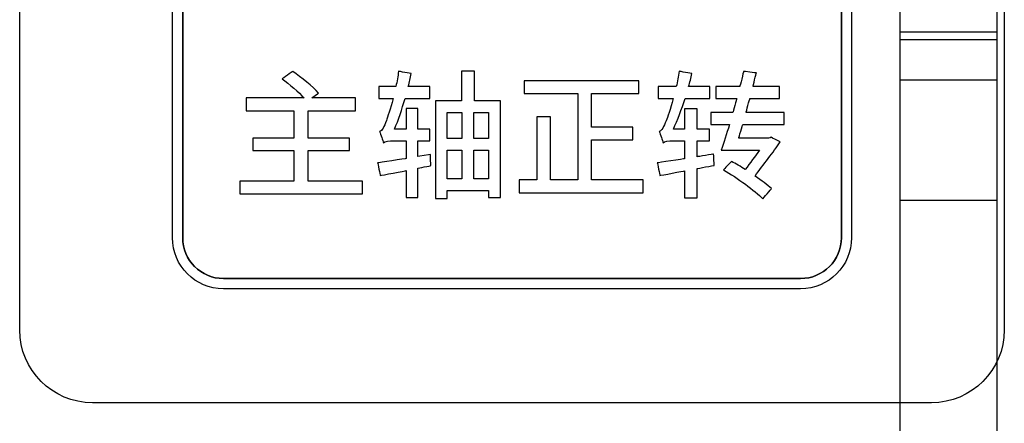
# Model space of a CAD drawing. Header units: millimetres. Extents: x 7205 to 9529, y -660 to 140.
# Tile 75 of 193: x 7567 to 7588, y -393 to -385. Entities that reach past the tile are written whole.
import ezdxf

# ---------------------------------------------------------------- set-up
doc = ezdxf.new("R2010")
doc.units = ezdxf.units.MM
doc.header["$LTSCALE"] = 3

msp = doc.modelspace()

# ---------------------------------------------------------------- linework, layer by layer
at = {"linetype": 'Continuous', "lineweight": 30}
for p, q in [((7585.621, -384.868), (7585.621, -384.047)), ((7587.621, -384.868), (7587.621, -384.047)), ((7585.621, -385.024), (7585.621, -384.868)), ((7587.621, -384.868), (7585.621, -384.868)), ((7587.621, -385.024), (7587.621, -384.868)), ((7585.621, -385.85), (7585.621, -385.024)), ((7587.621, -385.024), (7585.621, -385.024)), ((7587.621, -385.85), (7587.621, -385.024)), ((7585.621, -388.338), (7585.621, -385.85)), ((7585.621, -385.85), (7587.621, -385.85)), ((7587.621, -388.338), (7587.621, -385.85)), ((7585.621, -399.725), (7585.621, -388.338)), ((7587.621, -388.338), (7585.621, -388.338)), ((7587.621, -399.725), (7587.621, -388.338))]:
    msp.add_line(p, q, dxfattribs=at)
for points, knots in [([(7567.471, -391.007), (7567.471, -391.007), (7567.471, -391.007), (7567.471, -375.307), (7567.471, -375.307), (7567.471, -375.307), (7567.471, -374.482), (7568.146, -373.807), (7568.971, -373.807)], [0.6666667, 0.6666667, 0.6666667, 0.6666667, 0.6666667, 0.7777778, 0.7777778, 0.7777778, 0.7777778, 1, 1, 1, 1]), ([(7567.471, -391.007), (7567.471, -391.007), (7567.471, -391.007), (7567.471, -375.307), (7567.471, -375.307), (7567.471, -375.307), (7567.471, -374.482), (7568.146, -373.807), (7568.971, -373.807)], [0.6666667, 0.6666667, 0.6666667, 0.6666667, 0.6666667, 0.7777778, 0.7777778, 0.7777778, 0.7777778, 1, 1, 1, 1]), ([(7587.771, -375.307), (7587.771, -375.307), (7587.771, -375.307), (7587.771, -391.007), (7587.771, -391.007)], [0.2222222, 0.2222222, 0.2222222, 0.2222222, 0.2222222, 0.3333333, 0.3333333, 0.3333333, 0.3333333]), ([(7587.771, -375.307), (7587.771, -375.307), (7587.771, -375.307), (7587.771, -391.007), (7587.771, -391.007)], [0.2222222, 0.2222222, 0.2222222, 0.2222222, 0.2222222, 0.3333333, 0.3333333, 0.3333333, 0.3333333]), ([(7570.621, -389.107), (7570.621, -389.107), (7570.621, -389.107), (7570.621, -377.207), (7570.621, -377.207)], [0.6666667, 0.6666667, 0.6666667, 0.6666667, 0.6666667, 0.7777778, 0.7777778, 0.7777778, 0.7777778]), ([(7584.411, -377.207), (7584.411, -377.207), (7584.411, -377.207), (7584.411, -389.107), (7584.411, -389.107)], [0.27272727, 0.27272727, 0.27272727, 0.27272727, 0.27272728, 0.36363636, 0.36363636, 0.36363636, 0.36363636]), ([(7584.621, -377.207), (7584.621, -377.207), (7584.621, -377.207), (7584.621, -389.107), (7584.621, -389.107)], [0.2222222, 0.2222222, 0.2222222, 0.2222222, 0.2222222, 0.3333333, 0.3333333, 0.3333333, 0.3333333]), ([(7570.831, -381.127), (7570.831, -381.127), (7570.831, -381.127), (7570.831, -389.107), (7570.831, -389.107)], [0.54545455, 0.54545455, 0.54545455, 0.54545455, 0.54545456, 0.63636364, 0.63636364, 0.63636364, 0.63636364]), ([(7570.831, -389.107), (7570.831, -389.107), (7570.831, -389.107), (7570.831, -381.127), (7570.831, -381.127)], [0.63636364, 0.63636364, 0.63636364, 0.63636364, 0.63636365, 0.72727273, 0.72727273, 0.72727273, 0.72727273]), ([(7573.099, -385.678), (7573.099, -385.678), (7573.099, -385.678), (7572.879, -385.831), (7572.879, -385.831)], [0.92307692, 0.92307692, 0.92307692, 0.92307692, 0.92307693, 1, 1, 1, 1]), ([(7573.632, -386.124), (7573.632, -386.124), (7573.516, -385.989), (7573.279, -385.803), (7573.099, -385.678)], [0.88461538, 0.88461538, 0.88461538, 0.88461538, 0.88461539, 0.92307692, 0.92307692, 0.92307692, 0.92307692]), ([(7575.282, -385.676), (7575.282, -385.676), (7575.268, -385.78), (7575.248, -385.884), (7575.228, -385.989)], [0.76470588, 0.76470588, 0.76470588, 0.76470588, 0.76470589, 0.79411765, 0.79411765, 0.79411765, 0.79411765]), ([(7575.541, -385.723), (7575.541, -385.723), (7575.541, -385.723), (7575.282, -385.676), (7575.282, -385.676)], [0.73529412, 0.73529412, 0.73529412, 0.73529412, 0.73529413, 0.76470588, 0.76470588, 0.76470588, 0.76470588]), ([(7576.845, -385.676), (7576.845, -385.676), (7576.845, -385.676), (7576.577, -385.676), (7576.577, -385.676)], [0.8461538, 0.8461538, 0.8461538, 0.8461538, 0.8461539, 1, 1, 1, 1]), ([(7576.845, -386.282), (7576.845, -386.282), (7576.845, -386.282), (7576.845, -385.676), (7576.845, -385.676)], [0.76923077, 0.76923077, 0.76923077, 0.76923077, 0.76923078, 0.84615385, 0.84615385, 0.84615385, 0.84615385]), ([(7581.067, -385.676), (7581.067, -385.676), (7581.053, -385.78), (7581.033, -385.887), (7581.008, -385.992)], [0.76470588, 0.76470588, 0.76470588, 0.76470588, 0.76470589, 0.79411765, 0.79411765, 0.79411765, 0.79411765]), ([(7581.33, -385.723), (7581.33, -385.723), (7581.33, -385.723), (7581.067, -385.676), (7581.067, -385.676)], [0.73529412, 0.73529412, 0.73529412, 0.73529412, 0.73529413, 0.76470588, 0.76470588, 0.76470588, 0.76470588]), ([(7582.394, -385.678), (7582.394, -385.678), (7582.394, -385.678), (7582.318, -385.992), (7582.318, -385.992)], [0.77419355, 0.77419355, 0.77419355, 0.77419355, 0.77419356, 0.80645161, 0.80645161, 0.80645161, 0.80645161]), ([(7582.659, -385.709), (7582.659, -385.709), (7582.659, -385.709), (7582.394, -385.678), (7582.394, -385.678)], [0.74193548, 0.74193548, 0.74193548, 0.74193548, 0.74193549, 0.77419355, 0.77419355, 0.77419355, 0.77419355]), ([(7575.482, -385.989), (7575.482, -385.989), (7575.505, -385.901), (7575.524, -385.811), (7575.541, -385.723)], [0.70588235, 0.70588235, 0.70588235, 0.70588235, 0.70588236, 0.73529412, 0.73529412, 0.73529412, 0.73529412]), ([(7580.236, -385.87), (7580.236, -385.87), (7580.236, -385.87), (7577.871, -385.87), (7577.871, -385.87)], [0.61904762, 0.61904762, 0.61904762, 0.61904762, 0.61904763, 0.66666667, 0.66666667, 0.66666667, 0.66666667]), ([(7577.871, -385.87), (7577.871, -385.87), (7577.871, -385.87), (7577.871, -386.133), (7577.871, -386.133)], [0.66666667, 0.66666667, 0.66666667, 0.66666667, 0.66666668, 0.71428571, 0.71428571, 0.71428571, 0.71428571]), ([(7580.236, -386.133), (7580.236, -386.133), (7580.236, -386.133), (7580.236, -385.87), (7580.236, -385.87)], [0.57142857, 0.57142857, 0.57142857, 0.57142857, 0.57142858, 0.61904762, 0.61904762, 0.61904762, 0.61904762]), ([(7581.262, -385.992), (7581.262, -385.992), (7581.287, -385.901), (7581.31, -385.811), (7581.33, -385.723)], [0.70588235, 0.70588235, 0.70588235, 0.70588235, 0.70588236, 0.73529412, 0.73529412, 0.73529412, 0.73529412]), ([(7582.588, -385.992), (7582.588, -385.992), (7582.588, -385.992), (7582.659, -385.709), (7582.659, -385.709)], [0.70967742, 0.70967742, 0.70967742, 0.70967742, 0.70967743, 0.74193548, 0.74193548, 0.74193548, 0.74193548]), ([(7575.228, -385.989), (7575.228, -385.989), (7575.228, -385.989), (7574.878, -385.989), (7574.878, -385.989)], [0.79411765, 0.79411765, 0.79411765, 0.79411765, 0.79411766, 0.82352941, 0.82352941, 0.82352941, 0.82352941]), ([(7574.878, -385.989), (7574.878, -385.989), (7574.878, -385.989), (7574.878, -386.237), (7574.878, -386.237)], [0.82352941, 0.82352941, 0.82352941, 0.82352941, 0.82352942, 0.85294118, 0.85294118, 0.85294118, 0.85294118]), ([(7575.925, -385.989), (7575.925, -385.989), (7575.925, -385.989), (7575.482, -385.989), (7575.482, -385.989)], [0.67647059, 0.67647059, 0.67647059, 0.67647059, 0.6764706, 0.70588235, 0.70588235, 0.70588235, 0.70588235]), ([(7575.925, -386.237), (7575.925, -386.237), (7575.925, -386.237), (7575.925, -385.989), (7575.925, -385.989)], [0.64705882, 0.64705882, 0.64705882, 0.64705882, 0.64705883, 0.67647059, 0.67647059, 0.67647059, 0.67647059]), ([(7581.008, -385.992), (7581.008, -385.992), (7581.008, -385.992), (7580.633, -385.992), (7580.633, -385.992)], [0.79411765, 0.79411765, 0.79411765, 0.79411765, 0.79411766, 0.82352941, 0.82352941, 0.82352941, 0.82352941]), ([(7580.633, -385.992), (7580.633, -385.992), (7580.633, -385.992), (7580.633, -386.237), (7580.633, -386.237)], [0.82352941, 0.82352941, 0.82352941, 0.82352941, 0.82352942, 0.85294118, 0.85294118, 0.85294118, 0.85294118]), ([(7581.702, -385.992), (7581.702, -385.992), (7581.702, -385.992), (7581.262, -385.992), (7581.262, -385.992)], [0.67647059, 0.67647059, 0.67647059, 0.67647059, 0.6764706, 0.70588235, 0.70588235, 0.70588235, 0.70588235]), ([(7581.702, -386.237), (7581.702, -386.237), (7581.702, -386.237), (7581.702, -385.992), (7581.702, -385.992)], [0.64705882, 0.64705882, 0.64705882, 0.64705882, 0.64705883, 0.67647059, 0.67647059, 0.67647059, 0.67647059]), ([(7582.318, -385.992), (7582.318, -385.992), (7582.318, -385.992), (7581.826, -385.992), (7581.826, -385.992)], [0.80645161, 0.80645161, 0.80645161, 0.80645161, 0.80645162, 0.83870968, 0.83870968, 0.83870968, 0.83870968]), ([(7581.826, -385.992), (7581.826, -385.992), (7581.826, -385.992), (7581.826, -386.237), (7581.826, -386.237)], [0.83870968, 0.83870968, 0.83870968, 0.83870968, 0.83870969, 0.87096774, 0.87096774, 0.87096774, 0.87096774]), ([(7583.133, -385.992), (7583.133, -385.992), (7583.133, -385.992), (7582.588, -385.992), (7582.588, -385.992)], [0.67741935, 0.67741935, 0.67741935, 0.67741935, 0.67741936, 0.70967742, 0.70967742, 0.70967742, 0.70967742]), ([(7583.133, -386.237), (7583.133, -386.237), (7583.133, -386.237), (7583.133, -385.992), (7583.133, -385.992)], [0.64516129, 0.64516129, 0.64516129, 0.64516129, 0.6451613, 0.67741935, 0.67741935, 0.67741935, 0.67741935]), ([(7573.336, -386.226), (7573.336, -386.226), (7573.336, -386.226), (7572.139, -386.226), (7572.139, -386.226)], [0.03846154, 0.03846154, 0.03846154, 0.03846154, 0.03846155, 0.07692308, 0.07692308, 0.07692308, 0.07692308]), ([(7572.139, -386.226), (7572.139, -386.226), (7572.139, -386.226), (7572.139, -386.488), (7572.139, -386.488)], [0.07692308, 0.07692308, 0.07692308, 0.07692308, 0.07692309, 0.11538462, 0.11538462, 0.11538462, 0.11538462]), ([(7573.491, -386.226), (7573.491, -386.226), (7573.491, -386.226), (7573.632, -386.124), (7573.632, -386.124)], [0.84615385, 0.84615385, 0.84615385, 0.84615385, 0.84615386, 0.88461538, 0.88461538, 0.88461538, 0.88461538]), ([(7574.397, -386.226), (7574.397, -386.226), (7574.397, -386.226), (7573.491, -386.226), (7573.491, -386.226)], [0.80769231, 0.80769231, 0.80769231, 0.80769231, 0.80769232, 0.84615385, 0.84615385, 0.84615385, 0.84615385]), ([(7574.397, -386.488), (7574.397, -386.488), (7574.397, -386.488), (7574.397, -386.226), (7574.397, -386.226)], [0.76923077, 0.76923077, 0.76923077, 0.76923077, 0.76923078, 0.80769231, 0.80769231, 0.80769231, 0.80769231]), ([(7574.878, -386.237), (7574.878, -386.237), (7574.878, -386.237), (7575.169, -386.237), (7575.169, -386.237)], [0.85294118, 0.85294118, 0.85294118, 0.85294118, 0.85294119, 0.88235294, 0.88235294, 0.88235294, 0.88235294]), ([(7575.169, -386.237), (7575.169, -386.237), (7575.112, -386.452), (7575.056, -386.624), (7575.031, -386.692)], [0.88235294, 0.88235294, 0.88235294, 0.88235294, 0.88235295, 0.91176471, 0.91176471, 0.91176471, 0.91176471]), ([(7575.2, -386.866), (7575.2, -386.866), (7575.276, -386.68), (7575.352, -386.463), (7575.417, -386.237)], [0.58823529, 0.58823529, 0.58823529, 0.58823529, 0.5882353, 0.61764706, 0.61764706, 0.61764706, 0.61764706]), ([(7575.417, -386.237), (7575.417, -386.237), (7575.417, -386.237), (7575.925, -386.237), (7575.925, -386.237)], [0.61764706, 0.61764706, 0.61764706, 0.61764706, 0.61764707, 0.64705882, 0.64705882, 0.64705882, 0.64705882]), ([(7576.577, -386.282), (7576.577, -386.282), (7576.577, -386.282), (7576.041, -386.282), (7576.041, -386.282)], [0.07692308, 0.07692308, 0.07692308, 0.07692308, 0.07692309, 0.15384615, 0.15384615, 0.15384615, 0.15384615]), ([(7576.041, -386.282), (7576.041, -386.282), (7576.041, -386.282), (7576.041, -388.295), (7576.041, -388.295)], [0.15384615, 0.15384615, 0.15384615, 0.15384615, 0.15384616, 0.23076923, 0.23076923, 0.23076923, 0.23076923]), ([(7577.384, -386.282), (7577.384, -386.282), (7577.384, -386.282), (7576.845, -386.282), (7576.845, -386.282)], [0.69230769, 0.69230769, 0.69230769, 0.69230769, 0.6923077, 0.76923077, 0.76923077, 0.76923077, 0.76923077]), ([(7577.384, -388.278), (7577.384, -388.278), (7577.384, -388.278), (7577.384, -386.282), (7577.384, -386.282)], [0.61538462, 0.61538462, 0.61538462, 0.61538462, 0.61538463, 0.69230769, 0.69230769, 0.69230769, 0.69230769]), ([(7577.871, -386.133), (7577.871, -386.133), (7577.871, -386.133), (7578.98, -386.133), (7578.98, -386.133)], [0.71428571, 0.71428571, 0.71428571, 0.71428571, 0.71428572, 0.76190476, 0.76190476, 0.76190476, 0.76190476]), ([(7578.98, -386.133), (7578.98, -386.133), (7578.98, -386.133), (7578.98, -387.916), (7578.98, -387.916)], [0.76190476, 0.76190476, 0.76190476, 0.76190476, 0.76190477, 0.80952381, 0.80952381, 0.80952381, 0.80952381]), ([(7579.262, -386.83), (7579.262, -386.83), (7579.262, -386.83), (7579.262, -386.133), (7579.262, -386.133)], [0.47619048, 0.47619048, 0.47619048, 0.47619048, 0.47619049, 0.52380952, 0.52380952, 0.52380952, 0.52380952]), ([(7579.262, -386.133), (7579.262, -386.133), (7579.262, -386.133), (7580.236, -386.133), (7580.236, -386.133)], [0.52380952, 0.52380952, 0.52380952, 0.52380952, 0.52380953, 0.57142857, 0.57142857, 0.57142857, 0.57142857]), ([(7580.633, -386.237), (7580.633, -386.237), (7580.633, -386.237), (7580.946, -386.237), (7580.946, -386.237)], [0.85294118, 0.85294118, 0.85294118, 0.85294118, 0.85294119, 0.88235294, 0.88235294, 0.88235294, 0.88235294]), ([(7580.946, -386.237), (7580.946, -386.237), (7580.887, -386.454), (7580.825, -386.629), (7580.799, -386.694)], [0.88235294, 0.88235294, 0.88235294, 0.88235294, 0.88235295, 0.91176471, 0.91176471, 0.91176471, 0.91176471]), ([(7580.949, -386.866), (7580.949, -386.866), (7581.033, -386.68), (7581.118, -386.463), (7581.191, -386.237)], [0.58823529, 0.58823529, 0.58823529, 0.58823529, 0.5882353, 0.61764706, 0.61764706, 0.61764706, 0.61764706]), ([(7581.191, -386.237), (7581.191, -386.237), (7581.191, -386.237), (7581.702, -386.237), (7581.702, -386.237)], [0.61764706, 0.61764706, 0.61764706, 0.61764706, 0.61764707, 0.64705882, 0.64705882, 0.64705882, 0.64705882]), ([(7581.826, -386.237), (7581.826, -386.237), (7581.826, -386.237), (7582.253, -386.237), (7582.253, -386.237)], [0.87096774, 0.87096774, 0.87096774, 0.87096774, 0.87096775, 0.90322581, 0.90322581, 0.90322581, 0.90322581]), ([(7582.253, -386.237), (7582.253, -386.237), (7582.253, -386.237), (7582.176, -386.522), (7582.176, -386.522)], [0.90322581, 0.90322581, 0.90322581, 0.90322581, 0.90322582, 0.93548387, 0.93548387, 0.93548387, 0.93548387]), ([(7582.447, -386.522), (7582.447, -386.522), (7582.447, -386.522), (7582.524, -386.237), (7582.524, -386.237)], [0.58064516, 0.58064516, 0.58064516, 0.58064516, 0.58064517, 0.61290323, 0.61290323, 0.61290323, 0.61290323]), ([(7582.524, -386.237), (7582.524, -386.237), (7582.524, -386.237), (7583.133, -386.237), (7583.133, -386.237)], [0.61290323, 0.61290323, 0.61290323, 0.61290323, 0.61290324, 0.64516129, 0.64516129, 0.64516129, 0.64516129]), ([(7572.139, -386.488), (7572.139, -386.488), (7572.139, -386.488), (7573.124, -386.488), (7573.124, -386.488)], [0.11538462, 0.11538462, 0.11538462, 0.11538462, 0.11538463, 0.15384615, 0.15384615, 0.15384615, 0.15384615]), ([(7573.124, -386.488), (7573.124, -386.488), (7573.124, -386.488), (7573.124, -387.053), (7573.124, -387.053)], [0.15384615, 0.15384615, 0.15384615, 0.15384615, 0.15384616, 0.19230769, 0.19230769, 0.19230769, 0.19230769]), ([(7573.418, -387.053), (7573.418, -387.053), (7573.418, -387.053), (7573.418, -386.488), (7573.418, -386.488)], [0.69230769, 0.69230769, 0.69230769, 0.69230769, 0.6923077, 0.73076923, 0.73076923, 0.73076923, 0.73076923]), ([(7573.418, -386.488), (7573.418, -386.488), (7573.418, -386.488), (7574.397, -386.488), (7574.397, -386.488)], [0.73076923, 0.73076923, 0.73076923, 0.73076923, 0.73076924, 0.76923077, 0.76923077, 0.76923077, 0.76923077]), ([(7575.677, -386.443), (7575.677, -386.443), (7575.677, -386.443), (7575.44, -386.443), (7575.44, -386.443)], [0.5, 0.5, 0.5, 0.5, 0.50000001, 0.52941176, 0.52941176, 0.52941176, 0.52941176]), ([(7575.44, -386.443), (7575.44, -386.443), (7575.44, -386.443), (7575.44, -386.866), (7575.44, -386.866)], [0.52941176, 0.52941176, 0.52941176, 0.52941176, 0.52941177, 0.55882353, 0.55882353, 0.55882353, 0.55882353]), ([(7575.677, -386.866), (7575.677, -386.866), (7575.677, -386.866), (7575.677, -386.443), (7575.677, -386.443)], [0.47058824, 0.47058824, 0.47058824, 0.47058824, 0.47058825, 0.5, 0.5, 0.5, 0.5]), ([(7581.437, -386.449), (7581.437, -386.449), (7581.437, -386.449), (7581.18, -386.449), (7581.18, -386.449)], [0.5, 0.5, 0.5, 0.5, 0.50000001, 0.52941176, 0.52941176, 0.52941176, 0.52941176]), ([(7581.18, -386.449), (7581.18, -386.449), (7581.18, -386.449), (7581.18, -386.866), (7581.18, -386.866)], [0.52941176, 0.52941176, 0.52941176, 0.52941176, 0.52941177, 0.55882353, 0.55882353, 0.55882353, 0.55882353]), ([(7581.437, -386.866), (7581.437, -386.866), (7581.437, -386.866), (7581.437, -386.449), (7581.437, -386.449)], [0.47058824, 0.47058824, 0.47058824, 0.47058824, 0.47058825, 0.5, 0.5, 0.5, 0.5]), ([(7575.031, -386.692), (7575.031, -386.692), (7574.983, -386.816), (7574.943, -386.903), (7574.889, -386.917)], [0.91176471, 0.91176471, 0.91176471, 0.91176471, 0.91176472, 0.94117647, 0.94117647, 0.94117647, 0.94117647]), ([(7576.281, -386.522), (7576.281, -386.522), (7576.281, -386.522), (7576.588, -386.522), (7576.588, -386.522)], [0.2, 0.2, 0.2, 0.2, 0.2, 0.4, 0.4, 0.4, 0.4]), ([(7576.588, -386.522), (7576.588, -386.522), (7576.588, -386.522), (7576.588, -387.064), (7576.588, -387.064)], [0.4, 0.4, 0.4, 0.4, 0.4, 0.6, 0.6, 0.6, 0.6]), ([(7576.834, -387.064), (7576.834, -387.064), (7576.834, -387.064), (7576.834, -386.522), (7576.834, -386.522)], [0.2, 0.2, 0.2, 0.2, 0.2, 0.4, 0.4, 0.4, 0.4]), ([(7576.834, -386.522), (7576.834, -386.522), (7576.834, -386.522), (7577.136, -386.522), (7577.136, -386.522)], [0.4, 0.4, 0.4, 0.4, 0.4, 0.6, 0.6, 0.6, 0.6]), ([(7577.136, -386.522), (7577.136, -386.522), (7577.136, -386.522), (7577.136, -387.064), (7577.136, -387.064)], [0.6, 0.6, 0.6, 0.6, 0.6, 1, 1, 1, 1]), ([(7578.413, -386.615), (7578.413, -386.615), (7578.413, -386.615), (7578.136, -386.615), (7578.136, -386.615)], [0.9047619, 0.9047619, 0.9047619, 0.9047619, 0.90476191, 1, 1, 1, 1]), ([(7578.413, -387.916), (7578.413, -387.916), (7578.413, -387.916), (7578.413, -386.615), (7578.413, -386.615)], [0.85714286, 0.85714286, 0.85714286, 0.85714286, 0.85714287, 0.9047619, 0.9047619, 0.9047619, 0.9047619]), ([(7580.799, -386.694), (7580.799, -386.694), (7580.748, -386.816), (7580.706, -386.903), (7580.655, -386.917)], [0.91176471, 0.91176471, 0.91176471, 0.91176471, 0.91176472, 0.94117647, 0.94117647, 0.94117647, 0.94117647]), ([(7582.176, -386.522), (7582.176, -386.522), (7582.176, -386.522), (7581.722, -386.522), (7581.722, -386.522)], [0.93548387, 0.93548387, 0.93548387, 0.93548387, 0.93548388, 1, 1, 1, 1]), ([(7583.232, -386.522), (7583.232, -386.522), (7583.232, -386.522), (7582.447, -386.522), (7582.447, -386.522)], [0.5483871, 0.5483871, 0.5483871, 0.5483871, 0.54838711, 0.58064516, 0.58064516, 0.58064516, 0.58064516]), ([(7583.232, -386.771), (7583.232, -386.771), (7583.232, -386.771), (7583.232, -386.522), (7583.232, -386.522)], [0.51612903, 0.51612903, 0.51612903, 0.51612903, 0.51612904, 0.5483871, 0.5483871, 0.5483871, 0.5483871]), ([(7574.889, -386.917), (7574.889, -386.917), (7574.918, -386.979), (7574.957, -387.098), (7574.971, -387.149)], [0.94117647, 0.94117647, 0.94117647, 0.94117647, 0.94117648, 1, 1, 1, 1]), ([(7575.44, -386.866), (7575.44, -386.866), (7575.44, -386.866), (7575.2, -386.866), (7575.2, -386.866)], [0.55882353, 0.55882353, 0.55882353, 0.55882353, 0.55882354, 0.58823529, 0.58823529, 0.58823529, 0.58823529]), ([(7575.925, -386.866), (7575.925, -386.866), (7575.925, -386.866), (7575.677, -386.866), (7575.677, -386.866)], [0.44117647, 0.44117647, 0.44117647, 0.44117647, 0.44117648, 0.47058824, 0.47058824, 0.47058824, 0.47058824]), ([(7575.925, -387.106), (7575.925, -387.106), (7575.925, -387.106), (7575.925, -386.866), (7575.925, -386.866)], [0.41176471, 0.41176471, 0.41176471, 0.41176471, 0.41176472, 0.44117647, 0.44117647, 0.44117647, 0.44117647]), ([(7580.109, -386.83), (7580.109, -386.83), (7580.109, -386.83), (7579.262, -386.83), (7579.262, -386.83)], [0.42857143, 0.42857143, 0.42857143, 0.42857143, 0.42857144, 0.47619048, 0.47619048, 0.47619048, 0.47619048]), ([(7580.109, -387.089), (7580.109, -387.089), (7580.109, -387.089), (7580.109, -386.83), (7580.109, -386.83)], [0.38095238, 0.38095238, 0.38095238, 0.38095238, 0.38095239, 0.42857143, 0.42857143, 0.42857143, 0.42857143]), ([(7580.655, -386.917), (7580.655, -386.917), (7580.683, -386.982), (7580.723, -387.098), (7580.734, -387.149)], [0.94117647, 0.94117647, 0.94117647, 0.94117647, 0.94117648, 1, 1, 1, 1]), ([(7581.18, -386.866), (7581.18, -386.866), (7581.18, -386.866), (7580.949, -386.866), (7580.949, -386.866)], [0.55882353, 0.55882353, 0.55882353, 0.55882353, 0.55882354, 0.58823529, 0.58823529, 0.58823529, 0.58823529]), ([(7581.691, -386.866), (7581.691, -386.866), (7581.691, -386.866), (7581.437, -386.866), (7581.437, -386.866)], [0.44117647, 0.44117647, 0.44117647, 0.44117647, 0.44117648, 0.47058824, 0.47058824, 0.47058824, 0.47058824]), ([(7581.691, -387.106), (7581.691, -387.106), (7581.691, -387.106), (7581.691, -386.866), (7581.691, -386.866)], [0.41176471, 0.41176471, 0.41176471, 0.41176471, 0.41176472, 0.44117647, 0.44117647, 0.44117647, 0.44117647]), ([(7581.722, -386.771), (7581.722, -386.771), (7581.722, -386.771), (7582.103, -386.771), (7582.103, -386.771)], [0.03225806, 0.03225806, 0.03225806, 0.03225806, 0.03225807, 0.06451613, 0.06451613, 0.06451613, 0.06451613]), ([(7582.103, -386.771), (7582.103, -386.771), (7582.044, -386.971), (7581.987, -387.154), (7581.934, -387.301)], [0.06451613, 0.06451613, 0.06451613, 0.06451613, 0.06451614, 0.09677419, 0.09677419, 0.09677419, 0.09677419]), ([(7582.295, -387.053), (7582.295, -387.053), (7582.295, -387.053), (7582.377, -386.771), (7582.377, -386.771)], [0.4516129, 0.4516129, 0.4516129, 0.4516129, 0.45161291, 0.48387097, 0.48387097, 0.48387097, 0.48387097]), ([(7582.377, -386.771), (7582.377, -386.771), (7582.377, -386.771), (7583.232, -386.771), (7583.232, -386.771)], [0.48387097, 0.48387097, 0.48387097, 0.48387097, 0.48387098, 0.51612903, 0.51612903, 0.51612903, 0.51612903]), ([(7573.124, -387.053), (7573.124, -387.053), (7573.124, -387.053), (7572.278, -387.053), (7572.278, -387.053)], [0.19230769, 0.19230769, 0.19230769, 0.19230769, 0.1923077, 0.23076923, 0.23076923, 0.23076923, 0.23076923]), ([(7572.278, -387.053), (7572.278, -387.053), (7572.278, -387.053), (7572.278, -387.31), (7572.278, -387.31)], [0.23076923, 0.23076923, 0.23076923, 0.23076923, 0.23076924, 0.26923077, 0.26923077, 0.26923077, 0.26923077]), ([(7574.273, -387.053), (7574.273, -387.053), (7574.273, -387.053), (7573.418, -387.053), (7573.418, -387.053)], [0.65384615, 0.65384615, 0.65384615, 0.65384615, 0.65384616, 0.69230769, 0.69230769, 0.69230769, 0.69230769]), ([(7574.273, -387.31), (7574.273, -387.31), (7574.273, -387.31), (7574.273, -387.053), (7574.273, -387.053)], [0.61538462, 0.61538462, 0.61538462, 0.61538462, 0.61538463, 0.65384615, 0.65384615, 0.65384615, 0.65384615]), ([(7575.183, -387.106), (7575.183, -387.106), (7575.183, -387.106), (7575.44, -387.106), (7575.44, -387.106)], [0.02941176, 0.02941176, 0.02941176, 0.02941176, 0.02941177, 0.05882353, 0.05882353, 0.05882353, 0.05882353]), ([(7575.44, -387.106), (7575.44, -387.106), (7575.44, -387.106), (7575.44, -387.473), (7575.44, -387.473)], [0.05882353, 0.05882353, 0.05882353, 0.05882353, 0.05882354, 0.08823529, 0.08823529, 0.08823529, 0.08823529]), ([(7575.677, -387.434), (7575.677, -387.434), (7575.677, -387.434), (7575.677, -387.106), (7575.677, -387.106)], [0.35294118, 0.35294118, 0.35294118, 0.35294118, 0.35294119, 0.38235294, 0.38235294, 0.38235294, 0.38235294]), ([(7575.677, -387.106), (7575.677, -387.106), (7575.677, -387.106), (7575.925, -387.106), (7575.925, -387.106)], [0.38235294, 0.38235294, 0.38235294, 0.38235294, 0.38235295, 0.41176471, 0.41176471, 0.41176471, 0.41176471]), ([(7576.588, -387.064), (7576.588, -387.064), (7576.588, -387.064), (7576.281, -387.064), (7576.281, -387.064)], [0.6, 0.6, 0.6, 0.6, 0.6, 1, 1, 1, 1]), ([(7579.262, -387.916), (7579.262, -387.916), (7579.262, -387.916), (7579.262, -387.089), (7579.262, -387.089)], [0.28571429, 0.28571429, 0.28571429, 0.28571429, 0.2857143, 0.33333333, 0.33333333, 0.33333333, 0.33333333]), ([(7579.262, -387.089), (7579.262, -387.089), (7579.262, -387.089), (7580.109, -387.089), (7580.109, -387.089)], [0.33333333, 0.33333333, 0.33333333, 0.33333333, 0.33333334, 0.38095238, 0.38095238, 0.38095238, 0.38095238]), ([(7580.946, -387.106), (7580.946, -387.106), (7580.946, -387.106), (7581.18, -387.106), (7581.18, -387.106)], [0.02941176, 0.02941176, 0.02941176, 0.02941176, 0.02941177, 0.05882353, 0.05882353, 0.05882353, 0.05882353]), ([(7581.18, -387.106), (7581.18, -387.106), (7581.18, -387.106), (7581.18, -387.479), (7581.18, -387.479)], [0.05882353, 0.05882353, 0.05882353, 0.05882353, 0.05882354, 0.08823529, 0.08823529, 0.08823529, 0.08823529]), ([(7581.437, -387.437), (7581.437, -387.437), (7581.437, -387.437), (7581.437, -387.106), (7581.437, -387.106)], [0.35294118, 0.35294118, 0.35294118, 0.35294118, 0.35294119, 0.38235294, 0.38235294, 0.38235294, 0.38235294]), ([(7581.437, -387.106), (7581.437, -387.106), (7581.437, -387.106), (7581.691, -387.106), (7581.691, -387.106)], [0.38235294, 0.38235294, 0.38235294, 0.38235294, 0.38235295, 0.41176471, 0.41176471, 0.41176471, 0.41176471]), ([(7582.919, -387.053), (7582.919, -387.053), (7582.919, -387.053), (7582.295, -387.053), (7582.295, -387.053)], [0.41935484, 0.41935484, 0.41935484, 0.41935484, 0.41935485, 0.4516129, 0.4516129, 0.4516129, 0.4516129]), ([(7582.961, -387.036), (7582.961, -387.036), (7582.961, -387.036), (7582.919, -387.053), (7582.919, -387.053)], [0.38709677, 0.38709677, 0.38709677, 0.38709677, 0.38709678, 0.41935484, 0.41935484, 0.41935484, 0.41935484]), ([(7583.15, -387.129), (7583.15, -387.129), (7583.15, -387.129), (7582.961, -387.036), (7582.961, -387.036)], [0.35483871, 0.35483871, 0.35483871, 0.35483871, 0.35483872, 0.38709677, 0.38709677, 0.38709677, 0.38709677]), ([(7572.278, -387.31), (7572.278, -387.31), (7572.278, -387.31), (7573.124, -387.31), (7573.124, -387.31)], [0.26923077, 0.26923077, 0.26923077, 0.26923077, 0.26923078, 0.30769231, 0.30769231, 0.30769231, 0.30769231]), ([(7573.124, -387.31), (7573.124, -387.31), (7573.124, -387.31), (7573.124, -387.942), (7573.124, -387.942)], [0.30769231, 0.30769231, 0.30769231, 0.30769231, 0.30769232, 0.34615385, 0.34615385, 0.34615385, 0.34615385]), ([(7573.418, -387.942), (7573.418, -387.942), (7573.418, -387.942), (7573.418, -387.31), (7573.418, -387.31)], [0.53846154, 0.53846154, 0.53846154, 0.53846154, 0.53846155, 0.57692308, 0.57692308, 0.57692308, 0.57692308]), ([(7573.418, -387.31), (7573.418, -387.31), (7573.418, -387.31), (7574.273, -387.31), (7574.273, -387.31)], [0.57692308, 0.57692308, 0.57692308, 0.57692308, 0.57692309, 0.61538462, 0.61538462, 0.61538462, 0.61538462]), ([(7576.281, -387.894), (7576.281, -387.894), (7576.281, -387.894), (7576.281, -387.304), (7576.281, -387.304)], [0.6, 0.6, 0.6, 0.6, 0.6, 1, 1, 1, 1]), ([(7576.588, -387.304), (7576.588, -387.304), (7576.588, -387.304), (7576.588, -387.894), (7576.588, -387.894)], [0.2, 0.2, 0.2, 0.2, 0.2, 0.4, 0.4, 0.4, 0.4]), ([(7576.834, -387.894), (7576.834, -387.894), (7576.834, -387.894), (7576.834, -387.304), (7576.834, -387.304)], [0.4, 0.4, 0.4, 0.4, 0.4, 0.6, 0.6, 0.6, 0.6]), ([(7576.834, -387.304), (7576.834, -387.304), (7576.834, -387.304), (7577.136, -387.304), (7577.136, -387.304)], [0.6, 0.6, 0.6, 0.6, 0.6, 1, 1, 1, 1]), ([(7581.934, -387.301), (7581.934, -387.301), (7581.934, -387.301), (7582.724, -387.301), (7582.724, -387.301)], [0.09677419, 0.09677419, 0.09677419, 0.09677419, 0.0967742, 0.12903226, 0.12903226, 0.12903226, 0.12903226]), ([(7582.724, -387.301), (7582.724, -387.301), (7582.634, -387.425), (7582.529, -387.566), (7582.428, -387.699)], [0.12903226, 0.12903226, 0.12903226, 0.12903226, 0.12903227, 0.16129032, 0.16129032, 0.16129032, 0.16129032]), ([(7582.631, -387.834), (7582.631, -387.834), (7582.811, -387.6), (7583.006, -387.341), (7583.15, -387.129)], [0.32258065, 0.32258065, 0.32258065, 0.32258065, 0.32258066, 0.35483871, 0.35483871, 0.35483871, 0.35483871]), ([(7575.44, -387.473), (7575.44, -387.473), (7575.44, -387.473), (7574.85, -387.564), (7574.85, -387.564)], [0.08823529, 0.08823529, 0.08823529, 0.08823529, 0.0882353, 0.11764706, 0.11764706, 0.11764706, 0.11764706]), ([(7575.937, -387.389), (7575.937, -387.389), (7575.937, -387.389), (7575.677, -387.434), (7575.677, -387.434)], [0.32352941, 0.32352941, 0.32352941, 0.32352941, 0.32352942, 0.35294118, 0.35294118, 0.35294118, 0.35294118]), ([(7575.948, -387.62), (7575.948, -387.62), (7575.948, -387.62), (7575.937, -387.389), (7575.937, -387.389)], [0.29411765, 0.29411765, 0.29411765, 0.29411765, 0.29411766, 0.32352941, 0.32352941, 0.32352941, 0.32352941]), ([(7581.18, -387.479), (7581.18, -387.479), (7581.18, -387.479), (7580.616, -387.564), (7580.616, -387.564)], [0.08823529, 0.08823529, 0.08823529, 0.08823529, 0.0882353, 0.11764706, 0.11764706, 0.11764706, 0.11764706]), ([(7581.778, -387.383), (7581.778, -387.383), (7581.778, -387.383), (7581.437, -387.437), (7581.437, -387.437)], [0.32352941, 0.32352941, 0.32352941, 0.32352941, 0.32352942, 0.35294118, 0.35294118, 0.35294118, 0.35294118]), ([(7581.79, -387.614), (7581.79, -387.614), (7581.79, -387.614), (7581.778, -387.383), (7581.778, -387.383)], [0.29411765, 0.29411765, 0.29411765, 0.29411765, 0.29411766, 0.32352941, 0.32352941, 0.32352941, 0.32352941]), ([(7574.85, -387.564), (7574.85, -387.564), (7574.85, -387.564), (7574.906, -387.823), (7574.906, -387.823)], [0.11764706, 0.11764706, 0.11764706, 0.11764706, 0.11764707, 0.14705882, 0.14705882, 0.14705882, 0.14705882]), ([(7574.906, -387.823), (7574.906, -387.823), (7574.906, -387.823), (7575.44, -387.722), (7575.44, -387.722)], [0.14705882, 0.14705882, 0.14705882, 0.14705882, 0.14705883, 0.17647059, 0.17647059, 0.17647059, 0.17647059]), ([(7575.44, -387.722), (7575.44, -387.722), (7575.44, -387.722), (7575.44, -388.28), (7575.44, -388.28)], [0.17647059, 0.17647059, 0.17647059, 0.17647059, 0.1764706, 0.20588235, 0.20588235, 0.20588235, 0.20588235]), ([(7575.677, -387.674), (7575.677, -387.674), (7575.677, -387.674), (7575.948, -387.62), (7575.948, -387.62)], [0.26470588, 0.26470588, 0.26470588, 0.26470588, 0.26470589, 0.29411765, 0.29411765, 0.29411765, 0.29411765]), ([(7575.677, -388.28), (7575.677, -388.28), (7575.677, -388.28), (7575.677, -387.674), (7575.677, -387.674)], [0.23529412, 0.23529412, 0.23529412, 0.23529412, 0.23529413, 0.26470588, 0.26470588, 0.26470588, 0.26470588]), ([(7580.616, -387.564), (7580.616, -387.564), (7580.616, -387.564), (7580.669, -387.823), (7580.669, -387.823)], [0.11764706, 0.11764706, 0.11764706, 0.11764706, 0.11764707, 0.14705882, 0.14705882, 0.14705882, 0.14705882]), ([(7580.669, -387.823), (7580.669, -387.823), (7580.669, -387.823), (7581.18, -387.727), (7581.18, -387.727)], [0.14705882, 0.14705882, 0.14705882, 0.14705882, 0.14705883, 0.17647059, 0.17647059, 0.17647059, 0.17647059]), ([(7581.18, -387.727), (7581.18, -387.727), (7581.18, -387.727), (7581.18, -388.286), (7581.18, -388.286)], [0.17647059, 0.17647059, 0.17647059, 0.17647059, 0.1764706, 0.20588235, 0.20588235, 0.20588235, 0.20588235]), ([(7581.437, -387.679), (7581.437, -387.679), (7581.437, -387.679), (7581.79, -387.614), (7581.79, -387.614)], [0.26470588, 0.26470588, 0.26470588, 0.26470588, 0.26470589, 0.29411765, 0.29411765, 0.29411765, 0.29411765]), ([(7581.437, -388.286), (7581.437, -388.286), (7581.437, -388.286), (7581.437, -387.679), (7581.437, -387.679)], [0.23529412, 0.23529412, 0.23529412, 0.23529412, 0.23529413, 0.26470588, 0.26470588, 0.26470588, 0.26470588]), ([(7582.148, -387.533), (7582.148, -387.533), (7582.148, -387.533), (7581.979, -387.705), (7581.979, -387.705)], [0.19354839, 0.19354839, 0.19354839, 0.19354839, 0.1935484, 0.22580645, 0.22580645, 0.22580645, 0.22580645]), ([(7581.979, -387.705), (7581.979, -387.705), (7582.272, -387.874), (7582.622, -388.136), (7582.794, -388.303)], [0.22580645, 0.22580645, 0.22580645, 0.22580645, 0.22580646, 0.25806452, 0.25806452, 0.25806452, 0.25806452]), ([(7582.428, -387.699), (7582.428, -387.699), (7582.334, -387.64), (7582.238, -387.583), (7582.148, -387.533)], [0.16129032, 0.16129032, 0.16129032, 0.16129032, 0.16129033, 0.19354839, 0.19354839, 0.19354839, 0.19354839]), ([(7576.588, -387.894), (7576.588, -387.894), (7576.588, -387.894), (7576.281, -387.894), (7576.281, -387.894)], [0.4, 0.4, 0.4, 0.4, 0.4, 0.6, 0.6, 0.6, 0.6]), ([(7577.136, -387.894), (7577.136, -387.894), (7577.136, -387.894), (7576.834, -387.894), (7576.834, -387.894)], [0.2, 0.2, 0.2, 0.2, 0.2, 0.4, 0.4, 0.4, 0.4]), ([(7578.136, -387.916), (7578.136, -387.916), (7578.136, -387.916), (7577.767, -387.916), (7577.767, -387.916)], [0.04761905, 0.04761905, 0.04761905, 0.04761905, 0.04761906, 0.0952381, 0.0952381, 0.0952381, 0.0952381]), ([(7577.767, -387.916), (7577.767, -387.916), (7577.767, -387.916), (7577.767, -388.179), (7577.767, -388.179)], [0.0952381, 0.0952381, 0.0952381, 0.0952381, 0.09523811, 0.14285714, 0.14285714, 0.14285714, 0.14285714]), ([(7578.98, -387.916), (7578.98, -387.916), (7578.98, -387.916), (7578.413, -387.916), (7578.413, -387.916)], [0.80952381, 0.80952381, 0.80952381, 0.80952381, 0.80952382, 0.85714286, 0.85714286, 0.85714286, 0.85714286]), ([(7580.324, -387.916), (7580.324, -387.916), (7580.324, -387.916), (7579.262, -387.916), (7579.262, -387.916)], [0.23809524, 0.23809524, 0.23809524, 0.23809524, 0.23809525, 0.28571429, 0.28571429, 0.28571429, 0.28571429]), ([(7580.324, -388.179), (7580.324, -388.179), (7580.324, -388.179), (7580.324, -387.916), (7580.324, -387.916)], [0.19047619, 0.19047619, 0.19047619, 0.19047619, 0.1904762, 0.23809524, 0.23809524, 0.23809524, 0.23809524]), ([(7582.969, -388.094), (7582.969, -388.094), (7582.885, -388.018), (7582.766, -387.928), (7582.631, -387.834)], [0.29032258, 0.29032258, 0.29032258, 0.29032258, 0.29032259, 0.32258065, 0.32258065, 0.32258065, 0.32258065]), ([(7573.124, -387.942), (7573.124, -387.942), (7573.124, -387.942), (7572.012, -387.942), (7572.012, -387.942)], [0.34615385, 0.34615385, 0.34615385, 0.34615385, 0.34615386, 0.38461538, 0.38461538, 0.38461538, 0.38461538]), ([(7572.012, -387.942), (7572.012, -387.942), (7572.012, -387.942), (7572.012, -388.201), (7572.012, -388.201)], [0.38461538, 0.38461538, 0.38461538, 0.38461538, 0.38461539, 0.42307692, 0.42307692, 0.42307692, 0.42307692]), ([(7574.541, -387.942), (7574.541, -387.942), (7574.541, -387.942), (7573.418, -387.942), (7573.418, -387.942)], [0.5, 0.5, 0.5, 0.5, 0.50000001, 0.53846154, 0.53846154, 0.53846154, 0.53846154]), ([(7574.541, -388.201), (7574.541, -388.201), (7574.541, -388.201), (7574.541, -387.942), (7574.541, -387.942)], [0.46153846, 0.46153846, 0.46153846, 0.46153846, 0.46153847, 0.5, 0.5, 0.5, 0.5]), ([(7576.281, -388.295), (7576.281, -388.295), (7576.281, -388.295), (7576.281, -388.134), (7576.281, -388.134)], [0.30769231, 0.30769231, 0.30769231, 0.30769231, 0.30769232, 0.38461538, 0.38461538, 0.38461538, 0.38461538]), ([(7576.281, -388.134), (7576.281, -388.134), (7576.281, -388.134), (7577.136, -388.134), (7577.136, -388.134)], [0.38461538, 0.38461538, 0.38461538, 0.38461538, 0.38461539, 0.46153846, 0.46153846, 0.46153846, 0.46153846]), ([(7577.136, -388.134), (7577.136, -388.134), (7577.136, -388.134), (7577.136, -388.278), (7577.136, -388.278)], [0.46153846, 0.46153846, 0.46153846, 0.46153846, 0.46153847, 0.53846154, 0.53846154, 0.53846154, 0.53846154]), ([(7582.794, -388.303), (7582.794, -388.303), (7582.794, -388.303), (7582.969, -388.094), (7582.969, -388.094)], [0.25806452, 0.25806452, 0.25806452, 0.25806452, 0.25806453, 0.29032258, 0.29032258, 0.29032258, 0.29032258]), ([(7572.012, -388.201), (7572.012, -388.201), (7572.012, -388.201), (7574.541, -388.201), (7574.541, -388.201)], [0.42307692, 0.42307692, 0.42307692, 0.42307692, 0.42307693, 0.46153846, 0.46153846, 0.46153846, 0.46153846]), ([(7575.44, -388.28), (7575.44, -388.28), (7575.44, -388.28), (7575.677, -388.28), (7575.677, -388.28)], [0.20588235, 0.20588235, 0.20588235, 0.20588235, 0.20588236, 0.23529412, 0.23529412, 0.23529412, 0.23529412]), ([(7576.041, -388.295), (7576.041, -388.295), (7576.041, -388.295), (7576.281, -388.295), (7576.281, -388.295)], [0.23076923, 0.23076923, 0.23076923, 0.23076923, 0.23076924, 0.30769231, 0.30769231, 0.30769231, 0.30769231]), ([(7577.136, -388.278), (7577.136, -388.278), (7577.136, -388.278), (7577.384, -388.278), (7577.384, -388.278)], [0.53846154, 0.53846154, 0.53846154, 0.53846154, 0.53846155, 0.61538462, 0.61538462, 0.61538462, 0.61538462]), ([(7577.767, -388.179), (7577.767, -388.179), (7577.767, -388.179), (7580.324, -388.179), (7580.324, -388.179)], [0.14285714, 0.14285714, 0.14285714, 0.14285714, 0.14285715, 0.19047619, 0.19047619, 0.19047619, 0.19047619]), ([(7581.18, -388.286), (7581.18, -388.286), (7581.18, -388.286), (7581.437, -388.286), (7581.437, -388.286)], [0.20588235, 0.20588235, 0.20588235, 0.20588235, 0.20588236, 0.23529412, 0.23529412, 0.23529412, 0.23529412]), ([(7571.671, -390.157), (7571.671, -390.157), (7571.093, -390.157), (7570.621, -389.685), (7570.621, -389.107)], [0.5555556, 0.5555556, 0.5555556, 0.5555556, 0.5555556, 0.6666667, 0.6666667, 0.6666667, 0.6666667]), ([(7570.831, -389.107), (7570.831, -389.107), (7570.831, -389.569), (7571.209, -389.947), (7571.671, -389.947)], [0.63636364, 0.63636364, 0.63636364, 0.63636364, 0.63636365, 0.72727273, 0.72727273, 0.72727273, 0.72727273]), ([(7571.671, -389.947), (7571.671, -389.947), (7571.209, -389.947), (7570.831, -389.569), (7570.831, -389.107)], [0.54545455, 0.54545455, 0.54545455, 0.54545455, 0.54545456, 0.63636364, 0.63636364, 0.63636364, 0.63636364]), ([(7583.571, -389.947), (7583.571, -389.947), (7584.033, -389.947), (7584.411, -389.569), (7584.411, -389.107)], [0.8181818, 0.8181818, 0.8181818, 0.8181818, 0.8181818, 1, 1, 1, 1]), ([(7584.411, -389.107), (7584.411, -389.107), (7584.411, -389.569), (7584.033, -389.947), (7583.571, -389.947)], [0.36363636, 0.36363636, 0.36363636, 0.36363636, 0.36363637, 0.45454545, 0.45454545, 0.45454545, 0.45454545]), ([(7584.621, -389.107), (7584.621, -389.107), (7584.621, -389.685), (7584.148, -390.157), (7583.571, -390.157)], [0.3333333, 0.3333333, 0.3333333, 0.3333333, 0.3333333, 0.4444444, 0.4444444, 0.4444444, 0.4444444]), ([(7571.671, -389.947), (7571.671, -389.947), (7571.671, -389.947), (7583.571, -389.947), (7583.571, -389.947)], [0.72727273, 0.72727273, 0.72727273, 0.72727273, 0.72727274, 0.81818182, 0.81818182, 0.81818182, 0.81818182]), ([(7583.571, -389.947), (7583.571, -389.947), (7583.571, -389.947), (7571.671, -389.947), (7571.671, -389.947)], [0.45454545, 0.45454545, 0.45454545, 0.45454545, 0.45454546, 0.54545455, 0.54545455, 0.54545455, 0.54545455]), ([(7583.571, -390.157), (7583.571, -390.157), (7583.571, -390.157), (7571.671, -390.157), (7571.671, -390.157)], [0.4444444, 0.4444444, 0.4444444, 0.4444444, 0.4444445, 0.5555556, 0.5555556, 0.5555556, 0.5555556]), ([(7568.971, -392.507), (7568.971, -392.507), (7568.146, -392.507), (7567.471, -391.832), (7567.471, -391.007)], [0.5555556, 0.5555556, 0.5555556, 0.5555556, 0.5555556, 0.6666667, 0.6666667, 0.6666667, 0.6666667]), ([(7568.971, -392.507), (7568.971, -392.507), (7568.146, -392.507), (7567.471, -391.832), (7567.471, -391.007)], [0.5555556, 0.5555556, 0.5555556, 0.5555556, 0.5555556, 0.6666667, 0.6666667, 0.6666667, 0.6666667]), ([(7587.771, -391.007), (7587.771, -391.007), (7587.771, -391.832), (7587.096, -392.507), (7586.271, -392.507)], [0.3333333, 0.3333333, 0.3333333, 0.3333333, 0.3333333, 0.4444444, 0.4444444, 0.4444444, 0.4444444]), ([(7587.771, -391.007), (7587.771, -391.007), (7587.771, -391.832), (7587.096, -392.507), (7586.271, -392.507)], [0.3333333, 0.3333333, 0.3333333, 0.3333333, 0.3333333, 0.4444444, 0.4444444, 0.4444444, 0.4444444]), ([(7586.271, -392.507), (7586.271, -392.507), (7586.271, -392.507), (7568.971, -392.507), (7568.971, -392.507)], [0.4444444, 0.4444444, 0.4444444, 0.4444444, 0.4444445, 0.5555556, 0.5555556, 0.5555556, 0.5555556]), ([(7586.271, -392.507), (7586.271, -392.507), (7586.271, -392.507), (7568.971, -392.507), (7568.971, -392.507)], [0.4444444, 0.4444444, 0.4444444, 0.4444444, 0.4444445, 0.5555556, 0.5555556, 0.5555556, 0.5555556])]:
    msp.add_open_spline(points, degree=3, knots=knots, dxfattribs=at)
for points in [[(7584.411, -389.107), (7584.411, -389.107), (7584.411, -377.207), (7584.411, -377.207)], [(7576.577, -385.676), (7576.577, -385.676), (7576.577, -386.282), (7576.577, -386.282)], [(7572.879, -385.831), (7573.034, -385.944), (7573.22, -386.102), (7573.336, -386.226)], [(7576.281, -387.064), (7576.281, -387.064), (7576.281, -386.522), (7576.281, -386.522)], [(7578.136, -386.615), (7578.136, -386.615), (7578.136, -387.916), (7578.136, -387.916)], [(7581.722, -386.522), (7581.722, -386.522), (7581.722, -386.771), (7581.722, -386.771)], [(7574.971, -387.149), (7574.994, -387.123), (7575.09, -387.106), (7575.183, -387.106)], [(7577.136, -387.064), (7577.136, -387.064), (7576.834, -387.064), (7576.834, -387.064)], [(7580.734, -387.149), (7580.76, -387.123), (7580.853, -387.106), (7580.946, -387.106)], [(7576.281, -387.304), (7576.281, -387.304), (7576.588, -387.304), (7576.588, -387.304)], [(7577.136, -387.304), (7577.136, -387.304), (7577.136, -387.894), (7577.136, -387.894)]]:
    msp.add_open_spline(points, degree=3, dxfattribs=at)

doc.saveas('drawing.dxf')
